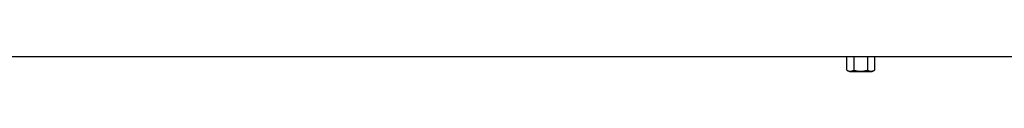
# Model space of a CAD drawing. Header units: inches. Extents: x -21 to 102, y -42 to 31.
# Tile 9 of 15: x 40.763 to 71.582, y -15.886 to -15.409. Entities that reach past the tile are written whole.
import ezdxf

# ---------------------------------------------------------------- set-up
doc = ezdxf.new("R2010")
doc.units = ezdxf.units.IN
doc.header["$MEASUREMENT"] = 0

msp = doc.modelspace()

# ---------------------------------------------------------------- linework, layer by layer
at = {"color": 7, "linetype": 'Continuous', "lineweight": 25}
for p, q in [((66.871, -15.409), (67.303, -15.409)), ((66.871, -15.409), (66.871, -15.841)), ((67.303, -15.409), (67.303, -15.841)), ((17.323, -15.413), (66.655, -15.413)), ((66.655, -15.841), (66.655, -15.413)), ((67.518, -15.413), (76.929, -15.413)), ((67.518, -15.413), (67.518, -15.841)), ((66.654, -15.841), (66.732, -15.886)), ((66.732, -15.886), (67.441, -15.886)), ((67.441, -15.886), (67.519, -15.841))]:
    msp.add_line(p, q, dxfattribs=at)
for points in [[(66.655, -15.413), (66.727, -15.413), (66.799, -15.412), (66.871, -15.409)], [(67.303, -15.409), (67.375, -15.412), (67.447, -15.413), (67.518, -15.413)]]:
    msp.add_open_spline(points, degree=3, dxfattribs=at)
for points, knots in [([(66.655, -15.841), (66.658, -15.843), (66.664, -15.846), (66.673, -15.851), (66.682, -15.855), (66.691, -15.859), (66.7, -15.862), (66.715, -15.868), (66.736, -15.873), (66.763, -15.875), (66.79, -15.873), (66.814, -15.867), (66.835, -15.859), (66.853, -15.851), (66.865, -15.844), (66.871, -15.841)], [0, 0, 0, 0, 0.043704, 0.086619, 0.128761, 0.170147, 0.210793, 0.25072, 0.378202, 0.500943, 0.623358, 0.750309, 0.830309, 0.913495, 1, 1, 1, 1]), ([(66.871, -15.841), (66.877, -15.843), (66.889, -15.846), (66.907, -15.851), (66.925, -15.855), (66.943, -15.859), (66.96, -15.862), (66.981, -15.866), (67.005, -15.87), (67.033, -15.872), (67.06, -15.874), (67.078, -15.874), (67.087, -15.874)], [0, 0, 0, 0, 0.087409, 0.173137, 0.257217, 0.33968, 0.420561, 0.499897, 0.628296, 0.754314, 0.878147, 1, 1, 1, 1]), ([(67.087, -15.874), (67.092, -15.874), (67.102, -15.874), (67.117, -15.874), (67.133, -15.873), (67.148, -15.872), (67.164, -15.87), (67.18, -15.868), (67.202, -15.865), (67.231, -15.859), (67.266, -15.851), (67.29, -15.844), (67.303, -15.841)], [0, 0, 0, 0, 0.069361, 0.139352, 0.210015, 0.281387, 0.353506, 0.426407, 0.500127, 0.66024, 0.826775, 1, 1, 1, 1]), ([(67.303, -15.841), (67.306, -15.843), (67.312, -15.846), (67.321, -15.851), (67.33, -15.855), (67.339, -15.859), (67.347, -15.862), (67.362, -15.868), (67.383, -15.873), (67.411, -15.875), (67.438, -15.873), (67.462, -15.867), (67.483, -15.859), (67.5, -15.851), (67.512, -15.844), (67.518, -15.841)], [0, 0, 0, 0, 0.043704, 0.086619, 0.128761, 0.170147, 0.210793, 0.25072, 0.378202, 0.500943, 0.623358, 0.750309, 0.830309, 0.913495, 1, 1, 1, 1])]:
    msp.add_open_spline(points, degree=3, knots=knots, dxfattribs=at)

doc.saveas('drawing.dxf')
